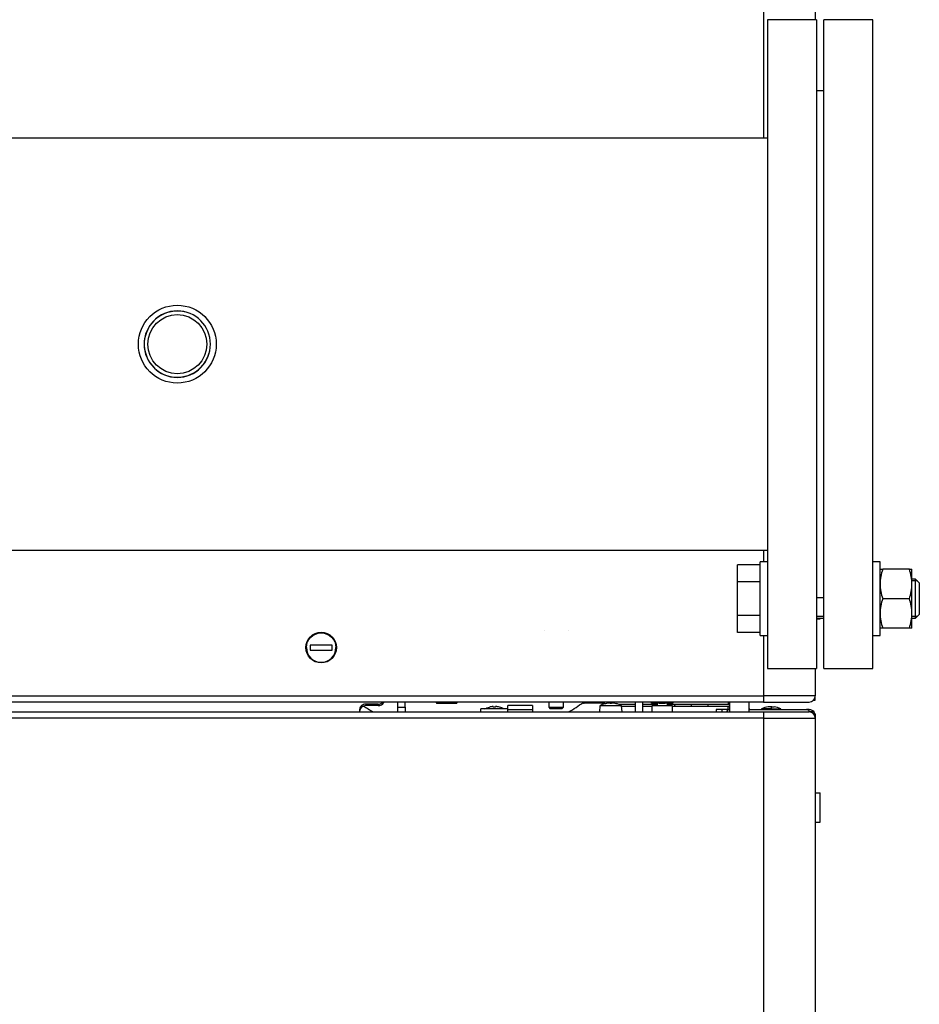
# Model space of a CAD drawing. Header units: millimetres. Extents: x 158 to 846, y 86 to 749.
# Tile 28 of 95: x 373 to 410, y 126 to 166. Entities that reach past the tile are written whole.
import ezdxf

# ---------------------------------------------------------------- set-up
doc = ezdxf.new("R2010")
doc.units = ezdxf.units.MM
doc.layers.add('1', color=7, linetype='CONTINUOUS', true_color=0xffffff)

msp = doc.modelspace()

# ---------------------------------------------------------------- linework, layer by layer
at = {"layer": '1', "color": 252, "linetype": 'Continuous'}
for p, q in [((403.367, 161.215), (403.367, 183.433)), ((403.367, 143.907), (403.367, 144.386)), ((409.642, 143.132), (409.417, 143.132)), ((405.817, 141.682), (405.517, 141.682)), ((409.642, 141.682), (409.417, 141.682)), ((403.367, 138.433), (403.367, 140.907)), ((363.267, 138.433), (403.357, 138.433)), ((403.367, 138.433), (403.357, 138.433)), ((405.467, 138.433), (403.367, 138.433)), ((403.367, 138.183), (403.367, 138.433)), ((387.117, 138.098), (387.117, 138.04)), ((387.617, 138.04), (387.617, 138.098)), ((388.417, 137.983), (388.717, 137.983)), ((390.842, 138.173), (389.992, 138.173)), ((395.992, 138.173), (396.842, 138.173)), ((399.007, 138.133), (399.007, 138.033)), ((399.427, 138.133), (399.427, 138.033)), ((403.667, 137.993), (403.667, 137.992)), ((403.667, 137.992), (403.667, 137.985)), ((403.667, 137.985), (403.667, 137.913)), ((403.357, 137.533), (331.377, 137.533)), ((393.917, 137.865), (392.917, 137.865)), ((401.667, 137.783), (401.667, 137.883)), ((403.357, 137.533), (403.367, 137.533)), ((403.367, 137.533), (403.367, 137.783)), ((403.367, 137.533), (405.467, 137.533)), ((403.367, 104.133), (403.367, 137.533)), ((403.667, 137.913), (403.667, 137.883))]:
    msp.add_line(p, q, dxfattribs=at)
at = {"layer": '1', "color": 7, "linetype": 'Continuous'}
for p, q in [((405.467, 183.433), (405.467, 166.05)), ((405.517, 166.05), (403.517, 166.05)), ((403.517, 166.05), (403.517, 139.55)), ((405.517, 166.05), (405.517, 139.55)), ((407.817, 166.05), (405.817, 166.05)), ((405.817, 152.8), (405.817, 166.05)), ((407.817, 152.8), (407.817, 166.05)), ((405.817, 163.15), (405.517, 163.15)), ((403.516, 161.215), (329.417, 161.215)), ((405.817, 139.55), (405.817, 152.8)), ((407.817, 139.55), (407.817, 152.8)), ((329.417, 144.385), (403.516, 144.385)), ((403.217, 143.792), (402.287, 143.792)), ((402.287, 143.1), (402.287, 143.792)), ((403.517, 143.907), (403.217, 143.907)), ((403.217, 142.407), (403.217, 143.907)), ((408.117, 143.907), (407.817, 143.907)), ((408.117, 140.907), (408.117, 143.907)), ((409.31, 143.607), (408.224, 143.607)), ((409.417, 143.007), (409.417, 143.607)), ((409.567, 143.207), (409.417, 143.207)), ((409.717, 143.057), (409.567, 143.207)), ((409.567, 142.407), (409.567, 143.207)), ((403.217, 143.1), (402.287, 143.1)), ((402.287, 141.714), (402.287, 143.1)), ((409.417, 141.807), (409.417, 143.007)), ((409.717, 143.057), (409.717, 141.757)), ((403.217, 140.907), (403.217, 142.407)), ((405.517, 142.45), (405.817, 142.45)), ((409.31, 142.407), (408.224, 142.407)), ((409.567, 141.607), (409.567, 142.407)), ((403.217, 141.714), (402.287, 141.714)), ((402.287, 141.021), (402.287, 141.714)), ((405.517, 141.607), (405.817, 141.607)), ((405.517, 141.583), (405.667, 141.583)), ((405.667, 141.607), (405.667, 141.583)), ((409.417, 141.207), (409.417, 141.807)), ((409.417, 141.607), (409.567, 141.607)), ((409.567, 141.607), (409.717, 141.757)), ((409.31, 141.207), (408.224, 141.207)), ((394.393, 141.101), (394.393, 141.106)), ((395.393, 141.101), (395.393, 141.106)), ((403.217, 141.021), (402.287, 141.021)), ((403.217, 140.907), (403.517, 140.907)), ((407.817, 140.907), (408.117, 140.907)), ((385.742, 140.508), (384.842, 140.508)), ((384.842, 140.508), (384.842, 140.308)), ((385.742, 140.308), (385.742, 140.508)), ((384.842, 140.308), (385.742, 140.308)), ((403.517, 139.55), (405.517, 139.55)), ((405.467, 139.552), (405.467, 138.433)), ((405.467, 139.551), (405.467, 138.433)), ((405.817, 139.55), (407.817, 139.55)), ((403.357, 138.433), (403.357, 138.283)), ((403.357, 138.433), (403.357, 138.183)), ((405.467, 138.263), (405.467, 138.433)), ((405.467, 138.43), (405.467, 138.433)), ((403.357, 138.183), (363.267, 138.183)), ((387.617, 138.098), (387.117, 138.098)), ((387.617, 138.04), (387.117, 138.04)), ((388.417, 137.983), (388.417, 138.183)), ((388.417, 137.79), (388.417, 137.983)), ((388.717, 137.983), (388.717, 138.183)), ((388.717, 137.983), (388.717, 137.79)), ((389.992, 138.183), (389.992, 138.173)), ((390.032, 138.133), (390.417, 138.133)), ((390.417, 138.133), (390.802, 138.133)), ((390.842, 138.173), (390.842, 138.183)), ((392.162, 137.977), (392.162, 137.978)), ((392.317, 137.977), (392.317, 138)), ((392.417, 138), (392.417, 137.977)), ((392.572, 137.978), (392.572, 137.977)), ((393.917, 138.047), (392.917, 138.047)), ((392.917, 137.865), (392.917, 138.047)), ((393.917, 138.047), (393.917, 137.865)), ((394.585, 138.183), (394.585, 137.976)), ((394.585, 137.976), (394.635, 137.926)), ((394.585, 137.976), (395.185, 137.976)), ((394.635, 137.926), (394.885, 137.926)), ((394.885, 137.926), (395.135, 137.926)), ((395.135, 137.926), (395.185, 137.976)), ((395.185, 137.976), (395.185, 138.183)), ((395.992, 138.183), (395.992, 138.173)), ((396.417, 138.133), (396.032, 138.133)), ((396.802, 138.133), (396.417, 138.133)), ((396.678, 138.033), (396.657, 137.783)), ((397.117, 138.033), (396.678, 138.033)), ((396.842, 138.173), (396.842, 138.183)), ((396.869, 138.12), (396.869, 138.121)), ((397.045, 138.155), (397.09, 138.155)), ((397.09, 138.155), (397.09, 138.12)), ((397.555, 138.033), (397.117, 138.033)), ((397.143, 138.155), (397.188, 138.155)), ((397.143, 138.12), (397.143, 138.155)), ((397.364, 138.121), (397.364, 138.12)), ((398.117, 138.083), (397.461, 138.083)), ((397.577, 137.783), (397.555, 138.033)), ((398.117, 138.003), (397.557, 138.003)), ((398.117, 138.183), (398.117, 137.783)), ((398.417, 138.183), (398.417, 137.783)), ((398.966, 138.083), (398.417, 138.083)), ((398.792, 138.003), (398.417, 138.003)), ((398.755, 138.169), (398.755, 138.183)), ((398.755, 138.169), (398.817, 138.133)), ((398.792, 138.033), (398.792, 137.783)), ((399.642, 138.033), (398.792, 138.033)), ((398.87, 138.133), (398.817, 138.133)), ((399.217, 138.133), (398.87, 138.133)), ((398.967, 138.133), (398.967, 138.033)), ((399.467, 138.033), (398.967, 138.033)), ((398.986, 138.169), (398.986, 138.183)), ((399.563, 138.133), (399.217, 138.133)), ((399.447, 138.169), (399.447, 138.183)), ((401.917, 138.083), (399.466, 138.083)), ((399.467, 138.033), (399.467, 138.133)), ((399.617, 138.133), (399.563, 138.133)), ((399.617, 138.133), (399.678, 138.169)), ((401.917, 138.003), (399.641, 138.003)), ((399.642, 137.783), (399.642, 138.033)), ((399.678, 138.169), (399.678, 138.183)), ((399.724, 138.003), (399.753, 138.083)), ((400.417, 138.003), (400.417, 138.083)), ((401.109, 138.003), (401.08, 138.083)), ((401.917, 138.183), (401.917, 138.083)), ((401.917, 138.083), (401.967, 138.083)), ((401.917, 137.883), (401.917, 138.003)), ((401.917, 138.003), (401.967, 138.003)), ((401.967, 138.183), (401.967, 137.783)), ((402.767, 137.783), (402.767, 138.183)), ((403.357, 138.183), (403.367, 138.183)), ((403.367, 138.183), (405.217, 138.183)), ((403.667, 137.985), (403.542, 137.985)), ((403.642, 137.992), (403.642, 137.985)), ((403.667, 137.992), (403.642, 137.992)), ((403.667, 137.992), (403.692, 137.992)), ((403.667, 137.985), (403.792, 137.985)), ((403.692, 137.985), (403.692, 137.992)), ((405.4, 138.263), (405.467, 138.263)), ((331.377, 137.783), (403.357, 137.783)), ((386.867, 137.783), (386.867, 137.893)), ((388.417, 137.783), (388.417, 137.79)), ((391.807, 137.783), (391.807, 137.903)), ((392.917, 137.903), (391.807, 137.903)), ((392.917, 137.783), (392.917, 137.865)), ((393.917, 137.865), (393.917, 137.783)), ((401.667, 137.883), (401.417, 137.883)), ((401.417, 137.883), (401.417, 137.783)), ((401.867, 137.883), (401.667, 137.883)), ((401.967, 137.883), (401.867, 137.883)), ((401.867, 137.883), (401.867, 137.783)), ((402.767, 137.883), (405.117, 137.883)), ((403.277, 137.913), (403.277, 137.883)), ((403.667, 137.913), (403.277, 137.913)), ((403.357, 137.783), (403.367, 137.783)), ((403.357, 137.783), (403.357, 137.533)), ((403.357, 137.683), (403.357, 137.533)), ((403.367, 137.783), (405.217, 137.783)), ((403.667, 137.913), (404.057, 137.913)), ((404.057, 137.883), (404.057, 137.913)), ((405.217, 137.883), (405.117, 137.883)), ((405.417, 137.783), (405.217, 137.783)), ((405.367, 137.733), (405.417, 137.733)), ((405.467, 137.703), (405.4, 137.703)), ((405.467, 137.703), (405.467, 137.533)), ((405.467, 137.533), (405.467, 104.133)), ((405.467, 134.483), (405.667, 134.483)), ((405.667, 133.283), (405.667, 134.483)), ((405.467, 133.283), (405.667, 133.283))]:
    msp.add_line(p, q, dxfattribs=at)
for centre, radius in [((379.417, 152.8), 1.59), ((379.417, 152.8), 1.205), ((385.292, 140.408), 0.625)]:
    msp.add_circle(centre, radius, dxfattribs=at)
at = {"layer": '1', "color": 7, "linetype": 'Continuous', "extrusion": (0, 0, -1)}
msp.add_circle((-379.417, 152.8), 1.355, dxfattribs=at)
at = {"layer": '1', "color": 7, "linetype": 'Continuous'}
for centre, radius, start, end in [((379.417, 152.8), 1.35, 75, 345), ((385.292, 140.408), 0.6, 180, 0), ((405.217, 138.433), 0.25, 270, 0), ((390.032, 138.173), 0.04, 180, 270), ((390.802, 138.173), 0.04, 270, 0), ((392.367, 137.153), 0.849, 93.7164, 103.9807), ((392.367, 137.153), 0.825, 86.525, 93.475), ((392.367, 137.153), 0.849, 76.0193, 86.2836), ((392.367, 137.153), 0.85, 61.9275, 76.044), ((396.032, 138.173), 0.04, 180, 270), ((397.117, 137.328), 0.83, 107.3357, 121.8474), ((396.802, 138.173), 0.04, 270, 0), ((397.117, 137.328), 0.83, 58.1526, 72.6643), ((403.667, 136.993), 1, 97.1808, 112.9545), ((403.667, 136.993), 1, 90, 91.4325), ((403.667, 136.993), 1, 88.5675, 90), ((403.667, 136.993), 1, 67.0455, 82.8192), ((405.217, 137.533), 0.25, 0, 90), ((405.217, 137.633), 0.25, 16.2608, 36.8699)]:
    msp.add_arc(centre, radius, start, end, dxfattribs=at)
at = {"layer": '1', "color": 7, "linetype": 'Continuous', "extrusion": (0, 0, -1)}
for centre, radius, start, end in [((-385.292, 140.408), 0.6, 0, 180), ((-392.367, 137.153), 0.85, 61.9275, 76.044), ((-397.117, 137.328), 0.83, 72.6682, 85.0402), ((-397.117, 137.328), 0.83, 94.9598, 107.3318), ((-402.517, 138.483), 0.4, 228.5902, 231.3198), ((-401.967, 137.783), 0.1, 360, 90), ((-402.517, 137.603), 0.4, 128.6803, 135.5723), ((-405.117, 137.783), 0.1, 90, 180), ((-405.217, 137.633), 0.25, 90, 143.1301)]:
    msp.add_arc(centre, radius, start, end, dxfattribs=at)
at = {"layer": '1', "color": 7, "linetype": 'Continuous'}
for centre, major_axis, ratio, start_param, end_param in [((387.117, 137.893), (0.25, 0), 0.819152, 1.570796, 3.141593), ((387.117, 137.835), (-0.25, 0), 0.819152, 4.712389, 6.283185), ((387.617, 138.302), (-0.25, 0), 0.819152, 1.570796, 2.521117), ((387.617, 138.245), (0.25, 0), 0.819152, 4.712389, 5.871668), ((392.314, 137.153), (0, -0.847), 0.707107, 3.137417, 3.145768), ((392.419, 137.153), (0, 0.847), 0.707107, 6.27901, 6.287361), ((397.117, 137.375), (-0.823, 0), 0.906308, 4.68018, 4.744597), ((405.217, 137.633), (0.25, 0), 0.666667, 0.43344, 0.643501)]:
    msp.add_ellipse(centre, major_axis=major_axis, ratio=ratio, start_param=start_param, end_param=end_param, dxfattribs=at)
at = {"layer": '1', "color": 252, "linetype": 'Continuous'}
for start_param, end_param in [(1.761782, 1.819411), (2.871157, 2.960594)]:
    msp.add_ellipse((391.324, 144.66), major_axis=(-5.751, 5.561), ratio=0.988086, start_param=start_param, end_param=end_param, dxfattribs=at)
at = {"layer": '1', "color": 7, "linetype": 'Continuous'}
for points in [[(408.117, 143.607), (408.117, 143.607), (408.16, 143.607), (408.224, 143.607)], [(408.224, 143.607), (408.159, 143.411), (408.117, 143.211), (408.117, 143.007)], [(409.31, 143.607), (409.375, 143.607), (409.417, 143.607), (409.417, 143.607)], [(409.417, 143.007), (409.417, 143.211), (409.375, 143.411), (409.31, 143.607)], [(408.117, 143.007), (408.117, 142.803), (408.159, 142.603), (408.224, 142.407)], [(409.31, 142.407), (409.375, 142.603), (409.417, 142.802), (409.417, 143.007)], [(408.224, 142.407), (408.159, 142.211), (408.117, 142.011), (408.117, 141.807)], [(409.417, 141.807), (409.417, 142.011), (409.375, 142.211), (409.31, 142.407)], [(408.117, 141.807), (408.117, 141.603), (408.159, 141.403), (408.224, 141.207)], [(409.31, 141.207), (409.375, 141.403), (409.417, 141.602), (409.417, 141.807)], [(408.224, 141.207), (408.16, 141.207), (408.117, 141.207), (408.117, 141.207)], [(409.417, 141.207), (409.417, 141.207), (409.375, 141.207), (409.31, 141.207)], [(387.855, 138.183), (387.852, 138.176), (387.849, 138.169), (387.846, 138.163)], [(398.755, 138.169), (398.792, 138.147), (398.831, 138.133), (398.87, 138.133)], [(398.87, 138.133), (398.909, 138.133), (398.948, 138.147), (398.986, 138.169)], [(398.986, 138.169), (399.061, 138.147), (399.138, 138.133), (399.217, 138.133)], [(399.217, 138.133), (399.295, 138.133), (399.373, 138.148), (399.447, 138.169)], [(399.447, 138.169), (399.485, 138.147), (399.524, 138.133), (399.563, 138.133)], [(399.563, 138.133), (399.602, 138.133), (399.641, 138.147), (399.678, 138.169)], [(388.419, 137.783), (388.417, 137.783), (388.417, 137.785), (388.417, 137.79)], [(388.717, 137.79), (388.717, 137.785), (388.718, 137.783), (388.721, 137.783)]]:
    msp.add_open_spline(points, degree=3, dxfattribs=at)

doc.saveas('drawing.dxf')
